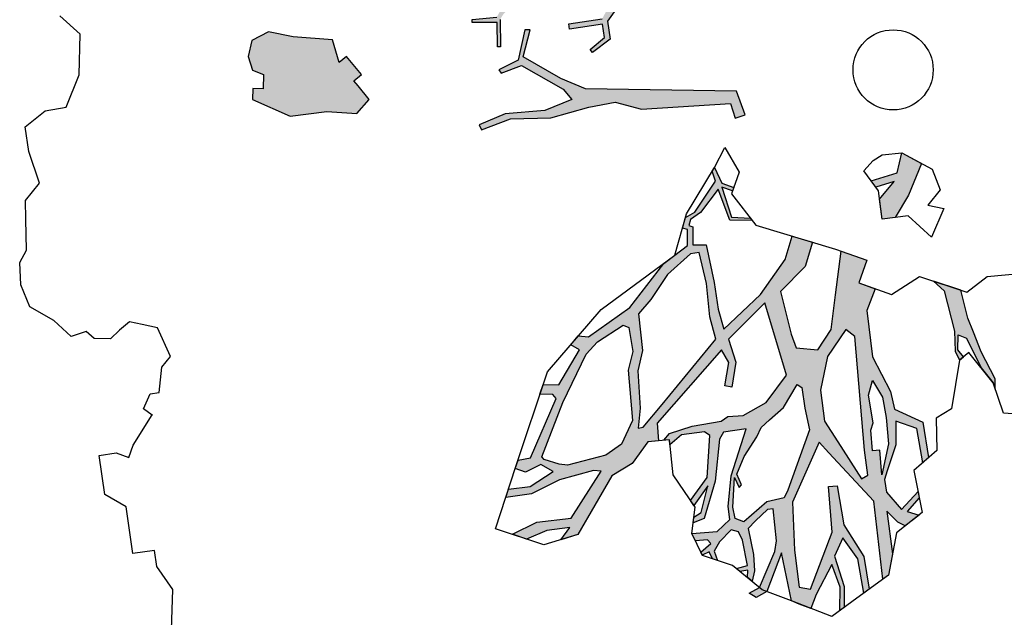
# Model space of a CAD drawing. Header units: feet. Extents: x 1377751 to 1381179, y 448542 to 452320.
# Tile 142 of 205: x 1377801.86 to 1377814.15, y 449997.07 to 450004.53. Entities that reach past the tile are written whole.
import ezdxf

# ---------------------------------------------------------------- set-up
doc = ezdxf.new("R2010")
doc.units = ezdxf.units.FT
doc.header["$MEASUREMENT"] = 0
doc.layers.add('MA- HONEY LOCUST TREE', color=3, linetype='Continuous')
doc.layers.add('VG_P_Cells', color=3, linetype='Continuous')

# ---------------------------------------------------------------- blocks, each defined once
blk = doc.blocks.new('HONEY LOCUST')
at = {"layer": 'MA- HONEY LOCUST TREE'}
h = blk.add_hatch(color=256, dxfattribs=at)
h.dxf.hatch_style = 1
edge = h.paths.add_edge_path()
edge.add_line((-0.074, -1.867), (-0.35, -3.729))
edge.add_line((-0.35, -3.729), (-0.52, -4.017))
edge.add_line((-0.52, -4.017), (-0.848, -4.448))
edge.add_line((-0.848, -4.448), (-1.173, -4.317))
edge.add_line((-1.173, -4.317), (-1.18, -4.383))
edge.add_line((-1.18, -4.383), (-0.814, -4.514))
edge.add_line((-0.814, -4.514), (-0.728, -4.771))
edge.add_line((-0.728, -4.771), (-0.682, -4.746))
edge.add_line((-0.682, -4.746), (-0.744, -4.483))
edge.add_line((-0.744, -4.483), (-0.385, -4.008))
edge.add_line((-0.385, -4.008), (-0.24, -3.918))
edge.add_line((-0.24, -3.918), (-0.149, -4.267))
edge.add_line((-0.149, -4.267), (-0.175, -4.763))
edge.add_line((-0.175, -4.763), (-0.08, -5.104))
edge.add_line((-0.08, -5.104), (-0.016, -5.084))
edge.add_line((-0.016, -5.084), (-0.105, -4.708))
edge.add_line((-0.105, -4.708), (-0.049, -4.207))
edge.add_line((-0.049, -4.207), (-0.118, -3.719))
edge.add_line((-0.118, -3.719), (-0.135, -3.383))
edge.add_line((-0.135, -3.383), (-0.006, -3.071))
edge.add_line((-0.006, -3.071), (0.071, -1.959))
edge.add_line((0.071, -1.959), (0.257, -1.927))
edge.add_line((0.257, -1.927), (0.234, -1.797))
edge.add_line((0.234, -1.797), (-0.074, -1.867))
edge = h.paths.add_edge_path()
edge.add_line((-4.328, -3.7), (-3.551, -3.71))
edge.add_line((-3.551, -3.71), (-3.297, -3.598))
edge.add_line((-3.297, -3.598), (-2.977, -3.617))
edge.add_line((-2.977, -3.617), (-2.183, -3.028))
edge.add_line((-2.183, -3.028), (-2.214, -2.855))
edge.add_line((-2.214, -2.855), (-2.496, -2.906))
edge.add_line((-2.496, -2.906), (-2.571, -3.031))
edge.add_line((-2.571, -3.031), (-2.647, -2.986))
edge.add_line((-2.647, -2.986), (-2.54, -2.806))
edge.add_line((-2.54, -2.806), (-2.242, -2.743))
edge.add_line((-2.242, -2.743), (-2.126, -2.787))
edge.add_line((-2.126, -2.787), (-2.098, -2.955))
edge.add_line((-2.098, -2.955), (-1.777, -3.035))
edge.add_line((-1.777, -3.035), (-1.847, -3.317))
edge.add_line((-1.847, -3.317), (-1.688, -3.357))
edge.add_line((-1.688, -3.357), (-1.528, -3.136))
edge.add_line((-1.528, -3.136), (-1.348, -3.16))
edge.add_line((-1.348, -3.16), (-1.152, -3.348))
edge.add_line((-1.152, -3.348), (-0.923, -3.344))
edge.add_line((-0.923, -3.344), (-0.787, -3.584))
edge.add_line((-0.787, -3.584), (-0.831, -3.609))
edge.add_line((-0.831, -3.609), (-0.953, -3.41))
edge.add_line((-0.953, -3.41), (-1.121, -3.412))
edge.add_line((-1.121, -3.412), (-1.115, -3.828))
edge.add_line((-1.115, -3.828), (-1.184, -3.829))
edge.add_line((-1.184, -3.829), (-1.19, -3.407))
edge.add_line((-1.19, -3.407), (-1.407, -3.252))
edge.add_line((-1.407, -3.252), (-1.565, -3.412))
edge.add_line((-1.565, -3.412), (-1.631, -3.479))
edge.add_line((-1.631, -3.479), (-1.881, -3.427))
edge.add_line((-1.881, -3.427), (-1.882, -3.834))
edge.add_line((-1.882, -3.834), (-1.836, -3.995))
edge.add_line((-1.836, -3.995), (-1.416, -4.617))
edge.add_line((-1.416, -4.617), (-1.35, -4.671))
edge.add_line((-1.35, -4.671), (-1.012, -4.713))
edge.add_line((-1.012, -4.713), (-1.017, -4.75))
edge.add_line((-1.017, -4.75), (-1.318, -4.712))
edge.add_line((-1.318, -4.712), (-1.357, -5.022))
edge.add_line((-1.357, -5.022), (-1.393, -5.017))
edge.add_line((-1.393, -5.017), (-1.385, -4.708))
edge.add_line((-1.385, -4.708), (-1.459, -4.653))
edge.add_line((-1.459, -4.653), (-1.871, -4.116))
edge.add_line((-1.871, -4.116), (-1.902, -4.214))
edge.add_line((-1.902, -4.214), (-1.907, -4.471))
edge.add_line((-1.907, -4.471), (-1.881, -4.93))
edge.add_line((-1.881, -4.93), (-1.783, -5.095))
edge.add_line((-1.783, -5.095), (-1.689, -5.337))
edge.add_line((-1.689, -5.337), (-1.67, -5.769))
edge.add_line((-1.67, -5.769), (-1.722, -5.754))
edge.add_line((-1.722, -5.754), (-1.767, -5.331))
edge.add_line((-1.767, -5.331), (-1.911, -5.069))
edge.add_line((-1.911, -5.069), (-2.073, -5.157))
edge.add_line((-2.073, -5.157), (-2.153, -5.409))
edge.add_line((-2.153, -5.409), (-2.243, -5.757))
edge.add_line((-2.243, -5.757), (-2.246, -5.987))
edge.add_line((-2.246, -5.987), (-2.304, -5.997))
edge.add_line((-2.304, -5.997), (-2.291, -5.762))
edge.add_line((-2.291, -5.762), (-2.646, -5.766))
edge.add_line((-2.646, -5.766), (-2.646, -5.729))
edge.add_line((-2.646, -5.729), (-2.311, -5.706))
edge.add_line((-2.311, -5.706), (-2.278, -5.67))
edge.add_line((-2.278, -5.67), (-2.222, -5.437))
edge.add_line((-2.222, -5.437), (-2.11, -5.047))
edge.add_line((-2.11, -5.047), (-2.029, -4.89))
edge.add_line((-2.029, -4.89), (-2.051, -4.242))
edge.add_line((-2.051, -4.242), (-2.105, -3.886))
edge.add_line((-2.105, -3.886), (-2.483, -4.439))
edge.add_line((-2.483, -4.439), (-2.516, -4.623))
edge.add_line((-2.516, -4.623), (-2.551, -5.076))
edge.add_line((-2.551, -5.076), (-2.74, -5.411))
edge.add_line((-2.74, -5.411), (-2.844, -5.435))
edge.add_line((-2.844, -5.435), (-2.746, -5.315))
edge.add_line((-2.746, -5.315), (-2.623, -5.049))
edge.add_line((-2.623, -5.049), (-2.627, -4.631))
edge.add_line((-2.627, -4.631), (-2.831, -4.752))
edge.add_line((-2.831, -4.752), (-3.106, -4.845))
edge.add_line((-3.106, -4.845), (-3.342, -5.097))
edge.add_line((-3.342, -5.097), (-3.537, -5.09))
edge.add_line((-3.537, -5.09), (-3.533, -4.986))
edge.add_line((-3.533, -4.986), (-3.365, -4.992))
edge.add_line((-3.365, -4.992), (-3.139, -4.727))
edge.add_line((-3.139, -4.727), (-2.828, -4.621))
edge.add_line((-2.828, -4.621), (-2.591, -4.346))
edge.add_line((-2.591, -4.346), (-2.192, -3.672))
edge.add_line((-2.192, -3.672), (-2.171, -3.422))
edge.add_line((-2.171, -3.422), (-2.463, -3.397))
edge.add_line((-2.463, -3.397), (-2.819, -3.681))
edge.add_line((-2.819, -3.681), (-2.901, -4.03))
edge.add_line((-2.901, -4.03), (-3.13, -4.562))
edge.add_line((-3.13, -4.562), (-3.184, -4.688))
edge.add_line((-3.184, -4.688), (-3.2, -4.558))
edge.add_line((-3.2, -4.558), (-3.004, -4.012))
edge.add_line((-3.004, -4.012), (-3.004, -3.748))
edge.add_line((-3.004, -3.748), (-3.308, -3.748))
edge.add_line((-3.308, -3.748), (-3.52, -3.86))
edge.add_line((-3.52, -3.86), (-3.955, -4.657))
edge.add_line((-3.955, -4.657), (-3.989, -4.411))
edge.add_line((-3.989, -4.411), (-3.646, -3.834))
edge.add_line((-3.646, -3.834), (-4.66, -3.783))
edge.add_line((-4.66, -3.783), (-4.574, -3.625))
edge.add_line((-4.574, -3.625), (-4.328, -3.7))
edge = h.paths.add_edge_path()
edge.add_line((-2.206, 0.627), (-2.178, 0.765))
edge.add_line((-2.178, 0.765), (-1.943, 0.991))
edge.add_line((-1.943, 0.991), (-1.689, 0.913))
edge.add_line((-1.689, 0.913), (-1.273, 0.7))
edge.add_line((-1.273, 0.7), (-1.139, 0.447))
edge.add_line((-1.139, 0.447), (-1.246, 0.324))
edge.add_line((-1.246, 0.324), (-1.482, 0.112))
edge.add_line((-1.482, 0.112), (-1.654, 0.117))
edge.add_line((-1.654, 0.117), (-1.798, -0.009))
edge.add_line((-1.798, -0.009), (-1.988, -0.074))
edge.add_line((-1.988, -0.074), (-2.018, 0.014))
edge.add_line((-2.018, 0.014), (-1.858, 0.163))
edge.add_line((-1.858, 0.163), (-1.555, 0.445))
edge.add_line((-1.555, 0.445), (-1.524, 0.546))
edge.add_line((-1.524, 0.546), (-1.556, 0.63))
edge.add_line((-1.556, 0.63), (-1.794, 0.766))
edge.add_line((-1.794, 0.766), (-1.942, 0.775))
edge.add_line((-1.942, 0.775), (-2.093, 0.784))
edge.add_line((-2.093, 0.784), (-2.206, 0.627))
edge = h.paths.add_edge_path()
edge.add_line((0.961, 0.076), (1.125, 0.303))
edge.add_line((1.125, 0.303), (1.497, 0.09))
edge.add_line((1.497, 0.09), (1.752, -0.111))
edge.add_line((1.752, -0.111), (1.752, -0.274))
edge.add_line((1.752, -0.274), (1.499, -0.274))
edge.add_line((1.499, -0.274), (1.304, -0.064))
edge.add_line((1.304, -0.064), (1.344, -0.301))
edge.add_line((1.344, -0.301), (1.259, -0.347))
edge.add_line((1.259, -0.347), (1.202, -0.012))
edge.add_line((1.202, -0.012), (0.961, 0.076))
edge = h.paths.add_edge_path()
edge.add_line((2.601, 0.256), (2.739, 0.373))
edge.add_line((2.739, 0.373), (3.255, 0.433))
edge.add_line((3.255, 0.433), (3.502, 0.411))
edge.add_line((3.502, 0.411), (3.621, 0.45))
edge.add_line((3.621, 0.45), (3.589, 0.503))
edge.add_line((3.589, 0.503), (3.492, 0.445))
edge.add_line((3.492, 0.445), (3.305, 0.476))
edge.add_line((3.305, 0.476), (3.362, 0.57))
edge.add_line((3.362, 0.57), (3.752, 0.703))
edge.add_line((3.752, 0.703), (3.96, 0.827))
edge.add_line((3.96, 0.827), (4.041, 0.843))
edge.add_line((4.041, 0.843), (3.91, 0.86))
edge.add_line((3.91, 0.86), (3.555, 0.73))
edge.add_line((3.555, 0.73), (3.297, 0.667))
edge.add_line((3.297, 0.667), (3.116, 0.622))
edge.add_line((3.116, 0.622), (2.76, 0.581))
edge.add_line((2.76, 0.581), (2.601, 0.256))
edge = h.paths.add_edge_path()
edge.add_line((-1.204, 3.024), (-1.081, 3.28))
edge.add_line((-1.081, 3.28), (-1.122, 4.089))
edge.add_line((-1.122, 4.089), (-1.614, 4.744))
edge.add_line((-1.614, 4.744), (-2.16, 4.886))
edge.add_line((-2.16, 4.886), (-2.151, 4.976))
edge.add_line((-2.151, 4.976), (-2.008, 4.962))
edge.add_line((-2.008, 4.962), (-1.855, 4.901))
edge.add_line((-1.855, 4.901), (-1.66, 4.86))
edge.add_line((-1.66, 4.86), (-1.606, 4.881))
edge.add_line((-1.606, 4.881), (-1.494, 4.788))
edge.add_line((-1.494, 4.788), (-1.44, 4.69))
edge.add_line((-1.44, 4.69), (-1.215, 4.489))
edge.add_line((-1.215, 4.489), (-1.237, 4.87))
edge.add_line((-1.237, 4.87), (-1.178, 5.189))
edge.add_line((-1.178, 5.189), (-1.09, 5.173))
edge.add_line((-1.09, 5.173), (-1.082, 4.487))
edge.add_line((-1.082, 4.487), (-0.883, 4.082))
edge.add_line((-0.883, 4.082), (-0.864, 3.491))
edge.add_line((-0.864, 3.491), (-0.771, 3.242))
edge.add_line((-0.771, 3.242), (-0.595, 3.213))
edge.add_line((-0.595, 3.213), (-0.462, 3.482))
edge.add_line((-0.462, 3.482), (-0.372, 4.13))
edge.add_line((-0.372, 4.13), (-0.498, 4.612))
edge.add_line((-0.498, 4.612), (-0.463, 4.56))
edge.add_line((-0.463, 4.56), (-0.198, 4.737))
edge.add_line((-0.198, 4.737), (-0.041, 5.026))
edge.add_line((-0.041, 5.026), (0.016, 4.995))
edge.add_line((0.016, 4.995), (-0.208, 4.582))
edge.add_line((-0.208, 4.582), (-0.259, 4.383))
edge.add_line((-0.259, 4.383), (-0.196, 4.041))
edge.add_line((-0.196, 4.041), (-0.202, 3.561))
edge.add_line((-0.202, 3.561), (-0.277, 3.424))
edge.add_line((-0.277, 3.424), (-0.342, 3.024))
edge.add_line((-0.342, 3.024), (-0.477, 2.88))
edge.add_line((-0.477, 2.88), (-0.989, 3.103))
edge.add_line((-0.989, 3.103), (-1.204, 3.024))
edge = h.paths.add_edge_path()
edge.add_line((-3.183, -1.103), (-3.697, -1.708))
edge.add_line((-3.697, -1.708), (-4.208, -2.309))
edge.add_line((-4.208, -2.309), (-4.508, -2.432))
edge.add_line((-4.508, -2.432), (-4.824, -2.791))
edge.add_line((-4.824, -2.791), (-5.042, -2.903))
edge.add_line((-5.042, -2.903), (-5.101, -3.141))
edge.add_line((-5.101, -3.141), (-5.708, -3.746))
edge.add_line((-5.708, -3.746), (-5.824, -3.705))
edge.add_line((-5.824, -3.705), (-5.667, -3.526))
edge.add_line((-5.667, -3.526), (-5.72, -3.479))
edge.add_line((-5.72, -3.479), (-5.29, -3.097))
edge.add_line((-5.29, -3.097), (-5.263, -2.889))
edge.add_line((-5.263, -2.889), (-6.076, -3.109))
edge.add_line((-6.076, -3.109), (-6.072, -3.022))
edge.add_line((-6.072, -3.022), (-5.684, -2.901))
edge.add_line((-5.684, -2.901), (-6.12, -2.76))
edge.add_line((-6.12, -2.76), (-6.071, -2.695))
edge.add_line((-6.071, -2.695), (-5.592, -2.828))
edge.add_line((-5.592, -2.828), (-5.056, -2.696))
edge.add_line((-5.056, -2.696), (-4.789, -2.481))
edge.add_line((-4.789, -2.481), (-5.409, -2.452))
edge.add_line((-5.409, -2.452), (-5.608, -2.357))
edge.add_line((-5.608, -2.357), (-5.941, -2.366))
edge.add_line((-5.941, -2.366), (-5.944, -2.344))
edge.add_line((-5.944, -2.344), (-5.626, -2.33))
edge.add_line((-5.626, -2.33), (-5.647, -2.26))
edge.add_line((-5.647, -2.26), (-5.601, -2.264))
edge.add_line((-5.601, -2.264), (-5.571, -2.313))
edge.add_line((-5.571, -2.313), (-5.433, -2.367))
edge.add_line((-5.433, -2.367), (-5.09, -2.348))
edge.add_line((-5.09, -2.348), (-5.243, -2.244))
edge.add_line((-5.243, -2.244), (-5.172, -2.237))
edge.add_line((-5.172, -2.237), (-4.995, -2.325))
edge.add_line((-4.995, -2.325), (-4.706, -2.353))
edge.add_line((-4.706, -2.353), (-4.42, -2.191))
edge.add_line((-4.42, -2.191), (-4.318, -2.138))
edge.add_line((-4.318, -2.138), (-4.203, -1.943))
edge.add_line((-4.203, -1.943), (-3.837, -1.654))
edge.add_line((-3.837, -1.654), (-3.298, -1.008))
edge.add_line((-3.298, -1.008), (-3.183, -1.103))
h = blk.add_hatch(color=256, dxfattribs=at)
h.dxf.hatch_style = 1
h.paths.add_polyline_path([(4.407, -1.422), (4.552, -1.32), (5.227, -0.844), (6.206, -0.863), (6.163, -0.785), (5.908, -0.7), (5.371, -0.699), (5.524, -0.581), (5.582, -0.495), (5.472, -0.307), (5.407, -0.447), (5.257, -0.276), (5.179, -0.281), (5.375, -0.516), (5.135, -0.672), (4.976, -0.676), (4.874, -0.627), (4.565, -0.477), (4.272, -0.438), (4.398, -0.192), (4.83, -0.175), (4.777, -0.096), (4.327, -0.108), (4.122, -0.438), (3.895, -0.456), (3.436, -0.621), (2.857, -0.616), (2.599, -0.477), (2.501, -0.67), (2.233, -0.534), (2.08, -0.835), (2.608, -0.976), (3.032, -1.089), (3.26, -1.287), (3.199, -1.552), (3.025, -1.591), (2.479, -1.653), (2.21, -1.307), (1.921, -1.176), (1.813, -1.415), (2.089, -1.54), (2.482, -1.905), (2.849, -2.416), (2.593, -2.452), (2.255, -2.459), (1.777, -2.496), (1.755, -2.658), (1.535, -2.628), (1.511, -2.679), (1.44, -2.647), (1.367, -2.512), (1.109, -2.253), (1.513, -2.161), (1.552, -1.886), (1.521, -1.904), (1.478, -2.137), (1.089, -2.207), (1.155, -2.08), (1.115, -2.059), (1.043, -2.198), (0.835, -2.266), (0.877, -2.299), (1.005, -2.275), (1.357, -2.581), (1.404, -2.703), (1.531, -2.758), (1.556, -2.701), (1.756, -2.727), (1.855, -2.898), (1.938, -3.049), (2.425, -3.543), (2.72, -4.102), (2.694, -4.226), (2.79, -4.334), (2.869, -4.234), (3.265, -4.548), (3.237, -4.742), (3.35, -4.797), (3.378, -4.637), (3.431, -4.604), (4.124, -5.017), (4.133, -5.177), (4.231, -5.224), (4.29, -5.103), (4.222, -4.9), (4.331, -4.76), (4.479, -5.068), (4.473, -5.342), (4.574, -5.391), (4.571, -5.064), (4.444, -4.698), (4.382, -4.26), (4.404, -4.167), (4.935, -4.615), (4.929, -5.047), (5.039, -5.369), (5.121, -5.2), (5.05, -4.937), (5.048, -4.646), (5.186, -4.777), (5.151, -4.559), (4.815, -4.299), (4.479, -4.04), (4.36, -3.77), (4.12, -3.541), (4.124, -3.406), (3.901, -3.394), (3.103, -2.477), (3.269, -2.41), (3.554, -2.496), (3.58, -2.41), (3.278, -2.319), (2.981, -2.373), (2.593, -1.866), (3.521, -1.715), (3.829, -2.011), (3.948, -2.318), (3.935, -2.51), (3.985, -2.6), (3.998, -2.967), (4.052, -3.259), (4.126, -3.34), (4.128, -3.271), (4.193, -3.273), (4.086, -3.111), (4.089, -2.822), (4.143, -2.762), (4.658, -2.866), (4.913, -3.11), (4.98, -3.077), (4.762, -2.873), (5.082, -2.997), (5.128, -3.096), (5.194, -3.114), (5.159, -2.971), (4.718, -2.772), (4.202, -2.649), (4.125, -2.589), (4.12, -2.305), (4.677, -2.567), (5.053, -2.653), (5.214, -2.656), (5.341, -2.83), (5.323, -3.149), (5.423, -3.116), (5.427, -2.965), (5.478, -2.931), (5.571, -3.067), (5.609, -3.054), (5.579, -2.964), (5.673, -2.933), (5.701, -2.875), (5.582, -2.901), (5.472, -2.82), (5.344, -2.656), (5.381, -2.566), (5.49, -2.53), (5.812, -2.511), (5.833, -2.654), (5.873, -2.617), (5.871, -2.516), (5.961, -2.533), (6.015, -2.482), (5.889, -2.436), (5.687, -2.42), (5.357, -2.443), (5.271, -2.341), (5.152, -2.174), (5.154, -2.101), (5.557, -2.113), (5.684, -2.149), (6.103, -2.399), (6.136, -2.369), (6.164, -2.317), (5.713, -2.069), (6.323, -2.028), (6.375, -1.935), (6.449, -1.8), (6.283, -1.709), (5.939, -1.468), (6.233, -1.402), (6.522, -1.443), (6.49, -1.384), (6.23, -1.349), (5.84, -1.419), (5.629, -1.288), (5.91, -1.136), (6.345, -1.118), (6.306, -1.047), (5.891, -1.058), (5.469, -1.252), (4.973, -1.273), (4.967, -1.378), (5.541, -1.409), (6.207, -1.772), (6.164, -1.907), (5.7, -1.906), (5.103, -1.851)])
h.paths.add_polyline_path([(3.656, -1.6), (3.7, -1.548), (3.959, -1.544), (4.235, -1.522), (4.948, -1.888), (5.036, -1.948), (5.056, -2.167), (5.268, -2.484), (5.211, -2.589), (5.065, -2.598), (4.701, -2.528), (4.835, -2.487), (4.803, -2.453), (4.665, -2.494), (4.458, -2.375), (4.237, -2.183), (4.126, -2.116), (4.048, -2), (3.918, -1.806)], flags=16)
h.paths.add_polyline_path([(3.361, -1.178), (3.054, -0.906), (3.157, -0.806), (4.578, -0.875), (4.894, -0.875), (4.927, -0.957), (4.432, -1.189), (4.154, -1.32), (3.763, -1.32)], flags=16)
h.paths.add_polyline_path([(3.73, -0.659), (3.952, -0.565), (4.212, -0.554), (4.542, -0.566), (4.912, -0.703), (4.604, -0.685), (4.599, -0.777), (4.344, -0.762), (4.254, -0.723), (3.903, -0.735)], flags=16)
h.paths.add_polyline_path([(2.96, -2.529), (3.682, -3.304), (3.928, -3.573), (3.932, -3.638), (3.689, -3.581), (3.223, -3.547), (2.978, -3.457), (2.521, -3.446), (2.364, -3.271), (2.081, -3.021), (1.863, -2.704), (1.862, -2.593), (2.258, -2.556), (2.674, -2.567)], flags=16)
h.paths.add_polyline_path([(2.975, -3.579), (3.199, -3.666), (3.828, -3.696), (4.102, -3.871), (4.215, -4.083), (4.276, -4.572), (4.248, -4.673), (4.167, -4.854), (4.131, -4.875), (3.491, -4.528), (2.932, -4.16), (2.799, -4), (2.635, -3.653), (2.672, -3.586)], flags=16)
h.paths.add_polyline_path([(6.164, -2.317), (6.136, -2.369), (6.103, -2.399), (6.156, -2.538), (6.222, -2.458)], flags=17)
h = blk.add_hatch(color=256, dxfattribs=at)
edge = h.paths.add_edge_path()
edge.add_line((-0.575, -6.422), (-0.761, -6.537))
edge.add_line((-0.761, -6.537), (-0.831, -6.58))
edge.add_line((-0.831, -6.58), (-0.896, -6.476))
edge.add_line((-0.896, -6.476), (-1.146, -6.631))
edge.add_line((-1.146, -6.631), (-1.084, -6.731))
edge.add_line((-1.084, -6.731), (-1.373, -6.777))
edge.add_line((-1.373, -6.777), (-1.474, -7.258))
edge.add_line((-1.474, -7.258), (-1.58, -7.558))
edge.add_line((-1.58, -7.558), (-1.497, -7.777))
edge.add_line((-1.497, -7.777), (-1.305, -7.848))
edge.add_line((-1.305, -7.848), (-1.13, -7.816))
edge.add_line((-1.13, -7.816), (-1.058, -7.689))
edge.add_line((-1.058, -7.689), (-0.883, -7.717))
edge.add_line((-0.883, -7.717), (-0.902, -7.843))
edge.add_line((-0.902, -7.843), (-0.768, -7.864))
edge.add_line((-0.768, -7.864), (-0.498, -7.426))
edge.add_line((-0.498, -7.426), (-0.498, -6.965))
edge.add_line((-0.498, -6.965), (-0.421, -6.598))
edge.add_line((-0.421, -6.598), (-0.575, -6.422))
for p, q in [((2.633, 0.927, 17.496), (2.658, 1.514, 17.496)), ((4.41, 1.189, 17.496), (4.35, 0.905, 17.496)), ((2.795, 0.652, 17.496), (2.633, 0.927, 17.496)), ((4.35, 0.905, 17.496), (3.96, 0.827, 17.496)), ((3.96, 0.827, 17.496), (3.544, 0.578, 17.496)), ((3.91, 0.86, 17.496), (3.555, 0.73, 17.496)), ((3.752, 0.703, 17.496), (3.96, 0.827, 17.496)), ((4.041, 0.843, 17.496), (3.91, 0.86, 17.496)), ((3.96, 0.827, 17.496), (4.041, 0.843, 17.496)), ((2.52, 0.091, 17.496), (2.795, 0.652, 17.496)), ((3.116, 0.622, 17.496), (2.76, 0.581, 17.496)), ((3.297, 0.667, 17.496), (3.116, 0.622, 17.496)), ((3.555, 0.73, 17.496), (3.297, 0.667, 17.496)), ((3.362, 0.57, 17.496), (3.752, 0.703, 17.496)), ((1.654, 0.312, 17.496), (1.719, 0.507, 17.496)), ((1.719, 0.507, 17.496), (2.053, 0.304, 17.496)), ((2.76, 0.581, 17.496), (2.601, 0.256, 17.496)), ((3.305, 0.476, 17.496), (3.362, 0.57, 17.496)), ((3.589, 0.503, 17.496), (3.492, 0.445, 17.496)), ((3.544, 0.578, 17.496), (3.621, 0.45, 17.496)), ((3.621, 0.45, 17.496), (3.589, 0.503, 17.496)), ((0.961, 0.076, 17.496), (1.214, 0.426, 17.496)), ((1.214, 0.426, 17.496), (1.483, 0.491, 17.496)), ((1.483, 0.491, 17.496), (1.654, 0.312, 17.496)), ((2.601, 0.256, 17.496), (2.739, 0.373, 17.496)), ((2.739, 0.373, 17.496), (3.255, 0.433, 17.496)), ((3.255, 0.433, 17.496), (3.502, 0.411, 17.496)), ((3.492, 0.445, 17.496), (3.305, 0.476, 17.496)), ((3.502, 0.411, 17.496), (3.621, 0.45, 17.496)), ((3.621, 0.45, 17.496), (4.21, 0.268, 17.496)), ((0.961, 0.076, 17.496), (1.125, 0.303, 17.496)), ((1.125, 0.303, 17.496), (1.497, 0.09, 17.496)), ((2.053, 0.304, 17.496), (1.752, 0.052, 17.496)), ((2.601, 0.256, 17.496), (2.601, 0.256, 17.496)), ((4.21, 0.268, 17.496), (4.301, 0.064, 17.496)), ((0.953, -0.168, 17.496), (0.961, 0.076, 17.496)), ((1.202, -0.012, 17.496), (0.961, 0.076, 17.496)), ((1.497, 0.09, 17.496), (1.752, -0.111, 17.496)), ((1.752, 0.052, 17.496), (1.752, -0.111, 17.496)), ((2.697, -0.285, 17.496), (2.52, 0.091, 17.496)), ((4.301, 0.064, 17.496), (4.702, 0.019, 17.496)), ((4.702, 0.019, 17.496), (4.911, -0.299, 17.496)), ((1.259, -0.347, 17.496), (1.202, -0.012, 17.496)), ((1.499, -0.274, 17.496), (1.304, -0.064, 17.496)), ((1.304, -0.064, 17.496), (1.344, -0.301, 17.496)), ((1.752, -0.111, 17.496), (1.752, -0.274, 17.496)), ((1.752, -0.111, 17.496), (1.752, -0.274, 17.496)), ((4.122, -0.438, 17.496), (4.327, -0.108, 17.496)), ((4.327, -0.108, 17.496), (4.777, -0.096, 17.496)), ((4.777, -0.096, 17.496), (4.83, -0.175, 17.496)), ((1.01, -0.29, 17.496), (0.953, -0.168, 17.496)), ((4.398, -0.192, 17.496), (4.272, -0.438, 17.496)), ((4.83, -0.175, 17.496), (4.398, -0.192, 17.496)), ((1.124, -0.421, 17.496), (1.01, -0.29, 17.496)), ((1.01, -0.29, 17.496), (1.01, -0.29, 17.496)), ((1.393, -0.274, 17.496), (1.124, -0.421, 17.496)), ((1.344, -0.301, 17.496), (1.259, -0.347, 17.496)), ((1.752, -0.274, 17.496), (1.393, -0.274, 17.496)), ((1.752, -0.274, 17.496), (1.499, -0.274, 17.496)), ((2.501, -0.67, 17.496), (2.697, -0.285, 17.496)), ((4.911, -0.299, 17.496), (5.446, -0.263, 17.496)), ((5.179, -0.281, 17.496), (5.257, -0.276, 17.496)), ((5.375, -0.516, 17.496), (5.179, -0.281, 17.496)), ((5.257, -0.276, 17.496), (5.407, -0.447, 17.496)), ((5.407, -0.447, 17.496), (5.472, -0.307, 17.496)), ((5.446, -0.263, 17.496), (5.653, -0.615, 17.496)), ((5.472, -0.307, 17.496), (5.582, -0.495, 17.496)), ((2.501, -0.67, 17.496), (2.599, -0.477, 17.496)), ((2.599, -0.477, 17.496), (2.857, -0.616, 17.496)), ((3.436, -0.621, 17.496), (3.895, -0.456, 17.496)), ((3.895, -0.456, 17.496), (4.122, -0.438, 17.496)), ((4.272, -0.438, 17.496), (4.565, -0.477, 17.496)), ((4.565, -0.477, 17.496), (4.874, -0.627, 17.496)), ((2.046, -0.902, 17.496), (2.233, -0.534, 17.496)), ((2.08, -0.835, 17.496), (2.233, -0.534, 17.496)), ((2.233, -0.534, 17.496), (2.501, -0.67, 17.496)), ((2.233, -0.534, 17.496), (2.501, -0.67, 17.496)), ((3.73, -0.659, 17.496), (3.952, -0.565, 17.496)), ((3.952, -0.565, 17.496), (4.212, -0.554, 17.496)), ((4.212, -0.554, 17.496), (4.542, -0.566, 17.496)), ((4.542, -0.566, 17.496), (4.912, -0.703, 17.496)), ((5.135, -0.672, 17.496), (5.375, -0.516, 17.496)), ((5.524, -0.581, 17.496), (5.371, -0.699, 17.496)), ((5.582, -0.495, 17.496), (5.524, -0.581, 17.496)), ((2.857, -0.616, 17.496), (3.436, -0.621, 17.496)), ((3.903, -0.735, 17.496), (3.73, -0.659, 17.496)), ((3.73, -0.659, 17.496), (3.73, -0.659, 17.496)), ((4.254, -0.723, 17.496), (3.903, -0.735, 17.496)), ((4.344, -0.762, 17.496), (4.254, -0.723, 17.496)), ((4.604, -0.685, 17.496), (4.599, -0.777, 17.496)), ((4.912, -0.703, 17.496), (4.604, -0.685, 17.496)), ((4.874, -0.627, 17.496), (4.976, -0.676, 17.496)), ((4.976, -0.676, 17.496), (5.135, -0.672, 17.496)), ((5.371, -0.699, 17.496), (5.908, -0.7, 17.496)), ((5.653, -0.615, 17.496), (6.163, -0.785, 17.496)), ((5.908, -0.7, 17.496), (6.163, -0.785, 17.496)), ((2.608, -0.976, 17.496), (2.08, -0.835, 17.496)), ((3.157, -0.806, 17.496), (3.054, -0.906, 17.496)), ((4.578, -0.875, 17.496), (3.157, -0.806, 17.496)), ((4.599, -0.777, 17.496), (4.344, -0.762, 17.496)), ((5.227, -0.844, 17.496), (4.552, -1.32, 17.496)), ((6.206, -0.863, 17.496), (5.227, -0.844, 17.496)), ((6.163, -0.785, 17.496), (6.396, -1.212, 17.496)), ((6.163, -0.785, 17.496), (6.206, -0.863, 17.496)), ((1.617, -1.849, 17.496), (2.046, -0.902, 17.496)), ((3.032, -1.089, 17.496), (2.608, -0.976, 17.496)), ((3.054, -0.906, 17.496), (3.361, -1.178, 17.496)), ((3.054, -0.906, 17.496), (3.054, -0.906, 17.496)), ((4.432, -1.189, 17.496), (4.927, -0.957, 17.496)), ((4.894, -0.875, 17.496), (4.578, -0.875, 17.496)), ((4.927, -0.957, 17.496), (4.894, -0.875, 17.496)), ((3.26, -1.287, 17.496), (3.032, -1.089, 17.496)), ((5.469, -1.252, 17.496), (5.891, -1.058, 17.496)), ((5.891, -1.058, 17.496), (6.306, -1.047, 17.496)), ((6.306, -1.047, 17.496), (6.345, -1.118, 17.496)), ((1.813, -1.415, 17.496), (1.921, -1.176, 17.496)), ((1.921, -1.176, 17.496), (2.21, -1.307, 17.496)), ((3.361, -1.178, 17.496), (3.763, -1.32, 17.496)), ((4.154, -1.32, 17.496), (4.432, -1.189, 17.496)), ((5.91, -1.136, 17.496), (5.629, -1.288, 17.496)), ((6.345, -1.118, 17.496), (5.91, -1.136, 17.496)), ((6.396, -1.212, 17.496), (6.584, -1.555, 17.496)), ((2.21, -1.307, 17.496), (2.479, -1.653, 17.496)), ((3.199, -1.552, 17.496), (3.26, -1.287, 17.496)), ((3.763, -1.32, 17.496), (4.154, -1.32, 17.496)), ((4.552, -1.32, 17.496), (4.407, -1.422, 17.496)), ((4.967, -1.378, 17.496), (4.973, -1.273, 17.496)), ((4.973, -1.273, 17.496), (5.469, -1.252, 17.496)), ((5.629, -1.288, 17.496), (5.84, -1.419, 17.496)), ((5.84, -1.419, 17.496), (6.23, -1.349, 17.496)), ((6.23, -1.349, 17.496), (6.49, -1.384, 17.496)), ((2.089, -1.54, 17.496), (1.813, -1.415, 17.496)), ((4.407, -1.422, 17.496), (5.103, -1.851, 17.496)), ((5.541, -1.409, 17.496), (4.967, -1.378, 17.496)), ((6.207, -1.772, 17.496), (5.541, -1.409, 17.496)), ((6.233, -1.402, 17.496), (5.939, -1.468, 17.496)), ((5.939, -1.468, 17.496), (6.283, -1.709, 17.496)), ((6.522, -1.443, 17.496), (6.233, -1.402, 17.496)), ((6.49, -1.384, 17.496), (6.522, -1.443, 17.496)), ((2.482, -1.905, 17.496), (2.089, -1.54, 17.496)), ((2.479, -1.653, 17.496), (3.025, -1.591, 17.496)), ((3.025, -1.591, 17.496), (3.199, -1.552, 17.496)), ((3.656, -1.6, 17.496), (3.7, -1.548, 17.496)), ((3.7, -1.548, 17.496), (3.959, -1.544, 17.496)), ((3.959, -1.544, 17.496), (4.235, -1.522, 17.496)), ((4.235, -1.522, 17.496), (4.948, -1.888, 17.496)), ((6.584, -1.555, 17.496), (6.323, -2.028, 17.496)), ((3.521, -1.715, 17.496), (2.593, -1.866, 17.496)), ((3.829, -2.011, 17.496), (3.521, -1.715, 17.496)), ((3.918, -1.806, 17.496), (3.656, -1.6, 17.496)), ((3.656, -1.6, 17.496), (3.656, -1.6, 17.496)), ((6.283, -1.709, 17.496), (6.449, -1.8, 17.496)), ((0.234, -1.797, 17.496), (-0.074, -1.867, 17.496)), ((0.257, -1.927, 17.496), (0.234, -1.797, 17.496)), ((4.048, -2, 17.496), (3.918, -1.806, 17.496)), ((6.164, -1.907, 17.496), (6.207, -1.772, 17.496)), ((6.449, -1.8, 17.496), (6.375, -1.935, 17.496)), ((-0.074, -1.867, 17.496), (-0.35, -3.729, 17.496)), ((-0.074, -1.867, 17.496), (-0.074, -1.867, 17.496)), ((-0.006, -3.071, 17.496), (0.071, -1.959, 17.496)), ((0.071, -1.959, 17.496), (0.257, -1.927, 17.496)), ((0.606, -2.104, 17.496), (0.932, -1.965, 17.496)), ((0.932, -1.965, 17.496), (1.189, -2.097, 17.496)), ((1.189, -2.097, 17.496), (1.617, -1.849, 17.496)), ((1.478, -2.137, 17.496), (1.521, -1.904, 17.496)), ((1.552, -1.886, 17.496), (1.513, -2.161, 17.496)), ((1.521, -1.904, 17.496), (1.552, -1.886, 17.496)), ((2.849, -2.416, 17.496), (2.482, -1.905, 17.496)), ((2.593, -1.866, 17.496), (2.981, -2.373, 17.496)), ((4.948, -1.888, 17.496), (5.036, -1.948, 17.496)), ((5.036, -1.948, 17.496), (5.056, -2.167, 17.496)), ((5.103, -1.851, 17.496), (5.7, -1.906, 17.496)), ((5.7, -1.906, 17.496), (6.164, -1.907, 17.496)), ((6.375, -1.935, 17.496), (6.323, -2.028, 17.496)), ((1.043, -2.198, 17.496), (1.115, -2.059, 17.496)), ((1.155, -2.08, 17.496), (1.089, -2.207, 17.496)), ((1.115, -2.059, 17.496), (1.155, -2.08, 17.496)), ((3.948, -2.318, 17.496), (3.829, -2.011, 17.496)), ((4.126, -2.116, 17.496), (4.048, -2, 17.496)), ((6.323, -2.028, 17.496), (5.713, -2.069, 17.496)), ((5.713, -2.069, 17.496), (6.164, -2.317, 17.496)), ((6.323, -2.028, 17.496), (6.136, -2.369, 17.496)), ((0.835, -2.266, 17.496), (0.606, -2.104, 17.496)), ((0.835, -2.266, 17.496), (1.043, -2.198, 17.496)), ((1.089, -2.207, 17.496), (1.478, -2.137, 17.496)), ((1.513, -2.161, 17.496), (1.109, -2.253, 17.496)), ((4.237, -2.183, 17.496), (4.126, -2.116, 17.496)), ((4.458, -2.375, 17.496), (4.237, -2.183, 17.496)), ((5.056, -2.167, 17.496), (5.268, -2.484, 17.496)), ((5.154, -2.101, 17.496), (5.152, -2.174, 17.496)), ((5.152, -2.174, 17.496), (5.271, -2.341, 17.496)), ((5.557, -2.113, 17.496), (5.154, -2.101, 17.496)), ((5.684, -2.149, 17.496), (5.557, -2.113, 17.496)), ((6.103, -2.399, 17.496), (5.684, -2.149, 17.496)), ((1.363, -2.685, 17.496), (0.835, -2.266, 17.496)), ((0.877, -2.299, 17.496), (0.835, -2.266, 17.496)), ((1.005, -2.275, 17.496), (0.877, -2.299, 17.496)), ((1.357, -2.581, 17.496), (1.005, -2.275, 17.496)), ((1.109, -2.253, 17.496), (1.367, -2.512, 17.496)), ((2.981, -2.373, 17.496), (3.278, -2.319, 17.496)), ((3.278, -2.319, 17.496), (3.58, -2.41, 17.496)), ((3.935, -2.51, 17.496), (3.948, -2.318, 17.496)), ((4.677, -2.567, 17.496), (4.12, -2.305, 17.496)), ((4.12, -2.305, 17.496), (4.125, -2.589, 17.496)), ((6.164, -2.317, 17.496), (6.222, -2.458, 17.496)), ((2.255, -2.459, 17.496), (2.593, -2.452, 17.496)), ((2.593, -2.452, 17.496), (2.849, -2.416, 17.496)), ((3.269, -2.41, 17.496), (3.103, -2.477, 17.496)), ((3.554, -2.496, 17.496), (3.269, -2.41, 17.496)), ((3.58, -2.41, 17.496), (3.554, -2.496, 17.496)), ((4.665, -2.494, 17.496), (4.458, -2.375, 17.496)), ((4.803, -2.453, 17.496), (4.665, -2.494, 17.496)), ((4.835, -2.487, 17.496), (4.803, -2.453, 17.496)), ((5.271, -2.341, 17.496), (5.357, -2.443, 17.496)), ((5.357, -2.443, 17.496), (5.687, -2.42, 17.496)), ((5.687, -2.42, 17.496), (5.889, -2.436, 17.496)), ((6.136, -2.369, 17.496), (5.787, -2.698, 17.496)), ((5.889, -2.436, 17.496), (6.015, -2.482, 17.496)), ((6.156, -2.538, 17.496), (6.103, -2.399, 17.496)), ((1.367, -2.512, 17.496), (1.44, -2.647, 17.496)), ((1.755, -2.658, 17.496), (1.777, -2.496, 17.496)), ((1.777, -2.496, 17.496), (2.255, -2.459, 17.496)), ((2.258, -2.556, 17.496), (1.862, -2.593, 17.496)), ((2.674, -2.567, 17.496), (2.258, -2.556, 17.496)), ((2.96, -2.529, 17.496), (2.674, -2.567, 17.496)), ((3.682, -3.304, 17.496), (2.96, -2.529, 17.496)), ((3.103, -2.477, 17.496), (3.901, -3.394, 17.496)), ((3.985, -2.6, 17.496), (3.935, -2.51, 17.496)), ((5.053, -2.653, 17.496), (4.677, -2.567, 17.496)), ((4.701, -2.528, 17.496), (4.835, -2.487, 17.496)), ((5.065, -2.598, 17.496), (4.701, -2.528, 17.496)), ((5.268, -2.484, 17.496), (5.211, -2.589, 17.496)), ((5.381, -2.566, 17.496), (5.344, -2.656, 17.496)), ((5.49, -2.53, 17.496), (5.381, -2.566, 17.496)), ((5.812, -2.511, 17.496), (5.49, -2.53, 17.496)), ((5.833, -2.654, 17.496), (5.812, -2.511, 17.496)), ((5.961, -2.533, 17.496), (5.871, -2.516, 17.496)), ((5.871, -2.516, 17.496), (5.873, -2.617, 17.496)), ((6.015, -2.482, 17.496), (5.961, -2.533, 17.496)), ((6.222, -2.458, 17.496), (6.156, -2.538, 17.496)), ((1.404, -2.703, 17.496), (1.357, -2.581, 17.496)), ((1.855, -2.898, 17.496), (1.363, -2.685, 17.496)), ((1.44, -2.647, 17.496), (1.511, -2.679, 17.496)), ((1.511, -2.679, 17.496), (1.535, -2.628, 17.496)), ((1.556, -2.701, 17.496), (1.531, -2.758, 17.496)), ((1.535, -2.628, 17.496), (1.755, -2.658, 17.496)), ((1.756, -2.727, 17.496), (1.556, -2.701, 17.496)), ((1.862, -2.593, 17.496), (1.863, -2.704, 17.496)), ((3.998, -2.967, 17.496), (3.985, -2.6, 17.496)), ((4.125, -2.589, 17.496), (4.202, -2.649, 17.496)), ((4.202, -2.649, 17.496), (4.718, -2.772, 17.496)), ((5.214, -2.656, 17.496), (5.053, -2.653, 17.496)), ((5.211, -2.589, 17.496), (5.065, -2.598, 17.496)), ((5.341, -2.83, 17.496), (5.214, -2.656, 17.496)), ((5.344, -2.656, 17.496), (5.472, -2.82, 17.496)), ((5.787, -2.698, 17.496), (5.616, -3.052, 17.496)), ((5.873, -2.617, 17.496), (5.833, -2.654, 17.496)), ((1.531, -2.758, 17.496), (1.404, -2.703, 17.496)), ((1.855, -2.898, 17.496), (1.756, -2.727, 17.496)), ((1.863, -2.704, 17.496), (2.081, -3.021, 17.496)), ((4.089, -2.822, 17.496), (4.086, -3.111, 17.496)), ((4.143, -2.762, 17.496), (4.089, -2.822, 17.496)), ((4.658, -2.866, 17.496), (4.143, -2.762, 17.496)), ((4.718, -2.772, 17.496), (5.159, -2.971, 17.496)), ((5.472, -2.82, 17.496), (5.582, -2.901, 17.496)), ((2.406, -3.9, 17.496), (1.855, -2.898, 17.496)), ((1.938, -3.049, 17.496), (1.855, -2.898, 17.496)), ((4.913, -3.11, 17.496), (4.658, -2.866, 17.496)), ((5.082, -2.997, 17.496), (4.762, -2.873, 17.496)), ((4.762, -2.873, 17.496), (4.98, -3.077, 17.496)), ((5.323, -3.149, 17.496), (5.341, -2.83, 17.496)), ((5.478, -2.931, 17.496), (5.427, -2.965, 17.496)), ((5.571, -3.067, 17.496), (5.478, -2.931, 17.496)), ((5.673, -2.933, 17.496), (5.579, -2.964, 17.496)), ((5.582, -2.901, 17.496), (5.701, -2.875, 17.496)), ((5.701, -2.875, 17.496), (5.673, -2.933, 17.496)), ((-0.135, -3.383, 17.496), (-0.006, -3.071, 17.496)), ((2.425, -3.543, 17.496), (1.938, -3.049, 17.496)), ((2.081, -3.021, 17.496), (2.364, -3.271, 17.496)), ((4.052, -3.259, 17.496), (3.998, -2.967, 17.496)), ((5.006, -3.064, 17.496), (4.567, -3.283, 17.496)), ((5.323, -3.149, 17.496), (5.006, -3.064, 17.496)), ((5.128, -3.096, 17.496), (5.082, -2.997, 17.496)), ((5.159, -2.971, 17.496), (5.194, -3.114, 17.496)), ((5.616, -3.052, 17.496), (5.323, -3.149, 17.496)), ((5.427, -2.965, 17.496), (5.423, -3.116, 17.496)), ((5.609, -3.054, 17.496), (5.571, -3.067, 17.496)), ((5.579, -2.964, 17.496), (5.609, -3.054, 17.496)), ((-1.348, -3.16, 17.496), (-1.152, -3.348, 17.496)), ((4.086, -3.111, 17.496), (4.193, -3.273, 17.496)), ((4.98, -3.077, 17.496), (4.913, -3.11, 17.496)), ((5.194, -3.114, 17.496), (5.128, -3.096, 17.496)), ((5.423, -3.116, 17.496), (5.323, -3.149, 17.496)), ((2.364, -3.271, 17.496), (2.521, -3.446, 17.496)), ((3.928, -3.573, 17.496), (3.682, -3.304, 17.496)), ((4.126, -3.34, 17.496), (4.052, -3.259, 17.496)), ((4.128, -3.271, 17.496), (4.12, -3.541, 17.496)), ((4.128, -3.271, 17.496), (4.126, -3.34, 17.496)), ((4.567, -3.283, 17.496), (4.128, -3.271, 17.496)), ((4.193, -3.273, 17.496), (4.128, -3.271, 17.496)), ((-1.184, -3.829, 17.496), (-1.19, -3.407, 17.496)), ((-1.152, -3.348, 17.496), (-0.923, -3.344, 17.496)), ((-0.953, -3.41, 17.496), (-1.121, -3.412, 17.496)), ((-1.121, -3.412, 17.496), (-1.115, -3.828, 17.496)), ((-0.831, -3.609, 17.496), (-0.953, -3.41, 17.496)), ((-0.923, -3.344, 17.496), (-0.787, -3.584, 17.496)), ((-0.118, -3.719, 17.496), (-0.135, -3.383, 17.496)), ((3.901, -3.394, 17.496), (4.124, -3.406, 17.496)), ((4.124, -3.406, 17.496), (4.12, -3.541, 17.496)), ((2.72, -4.102, 17.496), (2.425, -3.543, 17.496)), ((2.521, -3.446, 17.496), (2.978, -3.457, 17.496)), ((2.521, -3.446, 17.496), (2.521, -3.446, 17.496)), ((2.978, -3.457, 17.496), (3.223, -3.547, 17.496)), ((3.223, -3.547, 17.496), (3.689, -3.581, 17.496)), ((4.12, -3.541, 17.496), (4.36, -3.77, 17.496)), ((4.12, -3.541, 17.496), (4.36, -3.77, 17.496)), ((-0.787, -3.584, 17.496), (-0.831, -3.609, 17.496)), ((2.635, -3.653, 17.496), (2.672, -3.586, 17.496)), ((2.799, -4, 17.496), (2.635, -3.653, 17.496)), ((2.635, -3.653, 17.496), (2.635, -3.653, 17.496)), ((2.672, -3.586, 17.496), (2.975, -3.579, 17.496)), ((2.975, -3.579, 17.496), (3.199, -3.666, 17.496)), ((3.199, -3.666, 17.496), (3.828, -3.696, 17.496)), ((3.689, -3.581, 17.496), (3.932, -3.638, 17.496)), ((3.932, -3.638, 17.496), (3.928, -3.573, 17.496)), ((-0.35, -3.729, 17.496), (-0.52, -4.017, 17.496)), ((-0.049, -4.207, 17.496), (-0.118, -3.719, 17.496)), ((3.828, -3.696, 17.496), (4.102, -3.871, 17.496)), ((4.36, -3.77, 17.496), (4.479, -4.04, 17.496)), ((4.36, -3.77, 17.496), (4.479, -4.04, 17.496)), ((-1.115, -3.828, 17.496), (-1.184, -3.829, 17.496)), ((-0.385, -4.008, 17.496), (-0.24, -3.918, 17.496)), ((-0.24, -3.918, 17.496), (-0.149, -4.267, 17.496)), ((3.085, -4.668, 17.496), (2.406, -3.9, 17.496)), ((4.102, -3.871, 17.496), (4.215, -4.083, 17.496)), ((-0.52, -4.017, 17.496), (-0.848, -4.448, 17.496)), ((-0.744, -4.483, 17.496), (-0.385, -4.008, 17.496)), ((2.932, -4.16, 17.496), (2.799, -4, 17.496)), ((4.479, -4.04, 17.496), (5.151, -4.559, 17.496)), ((4.479, -4.04, 17.496), (4.815, -4.299, 17.496)), ((2.694, -4.226, 17.496), (2.72, -4.102, 17.496)), ((3.491, -4.528, 17.496), (2.932, -4.16, 17.496)), ((4.215, -4.083, 17.496), (4.276, -4.572, 17.496)), ((4.404, -4.167, 17.496), (4.382, -4.26, 17.496)), ((4.935, -4.615, 17.496), (4.404, -4.167, 17.496)), ((-0.149, -4.267, 17.496), (-0.175, -4.763, 17.496)), ((-0.105, -4.708, 17.496), (-0.049, -4.207, 17.496)), ((2.79, -4.334, 17.496), (2.694, -4.226, 17.496)), ((2.869, -4.234, 17.496), (2.79, -4.334, 17.496)), ((3.265, -4.548, 17.496), (2.869, -4.234, 17.496)), ((4.382, -4.26, 17.496), (4.444, -4.698, 17.496)), ((4.815, -4.299, 17.496), (5.151, -4.559, 17.496)), ((-1.173, -4.317, 17.496), (-1.18, -4.383, 17.496)), ((-1.18, -4.383, 17.496), (-0.814, -4.514, 17.496)), ((-0.848, -4.448, 17.496), (-1.173, -4.317, 17.496)), ((-0.814, -4.514, 17.496), (-0.728, -4.771, 17.496)), ((-0.682, -4.746, 17.496), (-0.744, -4.483, 17.496)), ((4.131, -4.875, 17.496), (3.491, -4.528, 17.496)), ((4.206, -5.213, 17.496), (3.085, -4.668, 17.496)), ((3.237, -4.742, 17.496), (3.265, -4.548, 17.496)), ((3.378, -4.637, 17.496), (3.35, -4.797, 17.496)), ((3.431, -4.604, 17.496), (3.378, -4.637, 17.496)), ((4.124, -5.017, 17.496), (3.431, -4.604, 17.496)), ((4.276, -4.572, 17.496), (4.248, -4.673, 17.496)), ((4.929, -5.047, 17.496), (4.935, -4.615, 17.496)), ((5.186, -4.777, 17.496), (5.048, -4.646, 17.496)), ((5.048, -4.646, 17.496), (5.05, -4.937, 17.496)), ((5.151, -4.559, 17.496), (5.22, -4.995, 17.496)), ((5.151, -4.559, 17.496), (5.186, -4.777, 17.496)), ((-1.393, -5.017, 17.496), (-1.385, -4.708, 17.496)), ((-1.318, -4.712, 17.496), (-1.357, -5.022, 17.496)), ((-1.35, -4.671, 17.496), (-1.012, -4.713, 17.496)), ((-1.017, -4.75, 17.496), (-1.318, -4.712, 17.496)), ((-1.012, -4.713, 17.496), (-1.017, -4.75, 17.496)), ((-0.728, -4.771, 17.496), (-0.682, -4.746, 17.496)), ((-0.175, -4.763, 17.496), (-0.08, -5.104, 17.496)), ((-0.016, -5.084, 17.496), (-0.105, -4.708, 17.496)), ((3.35, -4.797, 17.496), (3.237, -4.742, 17.496)), ((4.248, -4.673, 17.496), (4.167, -4.854, 17.496)), ((4.331, -4.76, 17.496), (4.222, -4.9, 17.496)), ((4.479, -5.068, 17.496), (4.331, -4.76, 17.496)), ((4.444, -4.698, 17.496), (4.571, -5.064, 17.496)), ((4.167, -4.854, 17.496), (4.131, -4.875, 17.496)), ((4.222, -4.9, 17.496), (4.29, -5.103, 17.496)), ((-1.357, -5.022, 17.496), (-1.393, -5.017, 17.496)), ((4.133, -5.177, 17.496), (4.124, -5.017, 17.496)), ((5.22, -4.995, 17.496), (4.942, -5.569, 17.496)), ((5.05, -4.937, 17.496), (5.121, -5.2, 17.496)), ((-0.08, -5.104, 17.496), (-0.016, -5.084, 17.496)), ((4.29, -5.103, 17.496), (4.231, -5.224, 17.496)), ((4.473, -5.342, 17.496), (4.479, -5.068, 17.496)), ((4.571, -5.064, 17.496), (4.574, -5.391, 17.496)), ((5.039, -5.369, 17.496), (4.929, -5.047, 17.496)), ((4.231, -5.224, 17.496), (4.133, -5.177, 17.496)), ((4.942, -5.569, 17.496), (4.206, -5.213, 17.496)), ((5.121, -5.2, 17.496), (5.039, -5.369, 17.496)), ((4.574, -5.391, 17.496), (4.473, -5.342, 17.496)), ((-0.896, -6.476, 17.496), (-1.146, -6.631, 17.496)), ((-0.831, -6.58, 17.496), (-0.896, -6.476, 17.496)), ((-0.575, -6.422, 17.496), (-0.761, -6.537, 17.496)), ((-0.421, -6.598, 17.496), (-0.575, -6.422, 17.496)), ((-1.146, -6.631, 17.496), (-1.084, -6.731, 17.496)), ((-0.761, -6.537, 17.496), (-0.831, -6.58, 17.496)), ((-0.498, -6.965, 17.496), (-0.421, -6.598, 17.496)), ((-1.084, -6.731, 17.496), (-1.373, -6.777, 17.496)), ((-1.373, -6.777, 17.496), (-1.474, -7.258, 17.496)), ((-0.498, -7.426, 17.496), (-0.498, -6.965, 17.496)), ((-1.474, -7.258, 17.496), (-1.58, -7.558, 17.496)), ((-0.768, -7.864, 17.496), (-0.498, -7.426, 17.496)), ((-1.58, -7.558, 17.496), (-1.497, -7.777, 17.496)), ((-1.13, -7.816, 17.496), (-1.058, -7.689, 17.496)), ((-1.058, -7.689, 17.496), (-0.883, -7.717, 17.496)), ((-0.883, -7.717, 17.496), (-0.902, -7.843, 17.496)), ((-1.497, -7.777, 17.496), (-1.305, -7.848, 17.496)), ((-1.305, -7.848, 17.496), (-1.13, -7.816, 17.496)), ((-0.902, -7.843, 17.496), (-0.768, -7.864, 17.496)), ((2.275, -9.303, 17.496), (1.899, -9.416, 17.496)), ((2.392, -9.427, 17.496), (2.275, -9.303, 17.496)), ((1.899, -9.416, 17.496), (1.833, -9.602, 17.496)), ((2.703, -9.504, 17.496), (2.392, -9.427, 17.496)), ((2.706, -9.617, 17.496), (2.703, -9.504, 17.496)), ((1.833, -9.602, 17.496), (1.78, -9.753, 17.496)), ((2.878, -9.723, 17.496), (2.706, -9.617, 17.496)), ((2.97, -9.627, 17.496), (2.878, -9.723, 17.496)), ((3.313, -9.91, 17.496), (2.968, -9.625, 17.496)), ((2.968, -9.625, 17.496), (2.97, -9.627, 17.496)), ((5.161, -9.66, 17.496), (4.85, -9.821, 17.496)), ((5.825, -9.769, 17.496), (5.161, -9.66, 17.496)), ((1.78, -9.753, 17.496), (1.866, -9.891, 17.496)), ((4.85, -9.821, 17.496), (4.649, -9.822, 17.496)), ((4.649, -9.822, 17.496), (4.651, -10.095, 17.496)), ((-1.861, -9.888, 17.496), (-2.121, -10.111, 17.496)), ((-1.359, -9.97, 17.496), (-1.861, -9.888, 17.496)), ((1.866, -9.891, 17.496), (1.957, -10.017, 17.496)), ((3.457, -9.985, 17.496), (3.313, -9.91, 17.496)), ((-0.98, -10.181, 17.496), (-1.359, -9.97, 17.496)), ((1.957, -10.017, 17.496), (1.928, -10.217, 17.496)), ((3.379, -10.135, 17.496), (3.457, -9.985, 17.496)), ((-0.968, -10.447, 17.496), (-0.98, -10.181, 17.496)), ((3.381, -10.351, 17.496), (3.379, -10.135, 17.496)), ((4.061, -10.1, 17.496), (3.875, -10.345, 17.496)), ((4.651, -10.095, 17.496), (4.061, -10.1, 17.496)), ((1.928, -10.217, 17.496), (1.828, -10.305, 17.496)), ((1.828, -10.305, 17.496), (1.863, -10.498, 17.496)), ((3.875, -10.345, 17.496), (3.381, -10.351, 17.496)), ((-0.805, -10.724, 17.496), (-0.968, -10.447, 17.496)), ((1.863, -10.498, 17.496), (1.64, -10.686, 17.496)), ((-0.084, -10.638, 17.496), (-0.494, -10.717, 17.496)), ((0.109, -10.842, 17.496), (-0.084, -10.638, 17.496)), ((1.64, -10.686, 17.496), (1.429, -10.961, 17.496)), ((-0.494, -10.717, 17.496), (-0.805, -10.724, 17.496)), ((0.337, -10.867, 17.496), (0.109, -10.842, 17.496)), ((0.725, -10.908, 17.496), (0.337, -10.867, 17.496)), ((0.866, -11.014, 17.496), (0.725, -10.908, 17.496)), ((1.141, -11.037, 17.496), (0.866, -11.014, 17.496)), ((1.429, -10.961, 17.496), (1.141, -11.037, 17.496))]:
    blk.add_line(p, q, dxfattribs=at)
blk.add_circle((-0.078, 0.106), 0.5, dxfattribs=at)

msp = doc.modelspace()

# ---------------------------------------------------------------- block references
at = {"layer": 'VG_P_Cells', "rotation": 277.5930949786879}
msp.add_blockref('HONEY LOCUST', (1377812.666, 450003.811, 819.122), dxfattribs=at)

doc.saveas('drawing.dxf')
